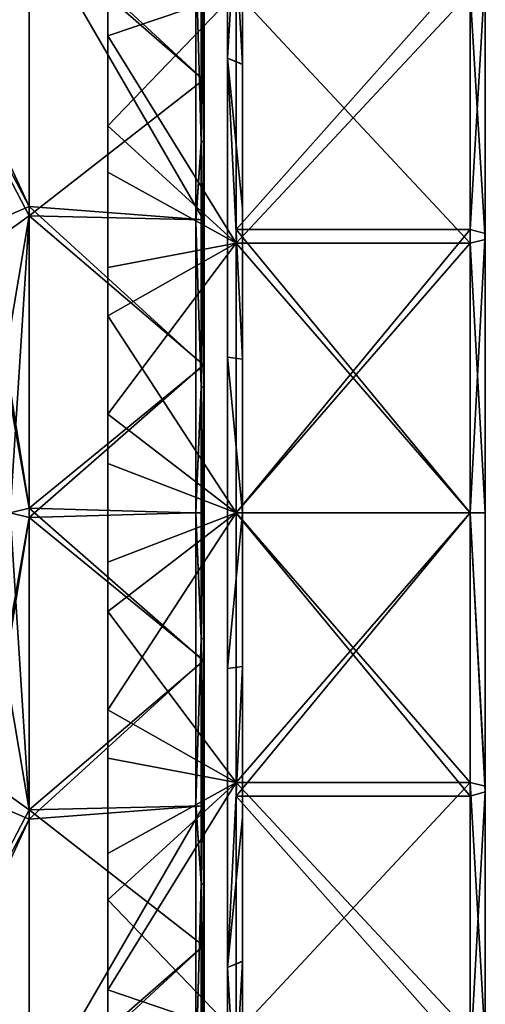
# Model space of a CAD drawing. Header units: millimetres. Extents: x -229 to 223, y -44 to 475.
# Tile 63 of 81: x 192 to 223, y 327 to 393. Entities that reach past the tile are written whole.
import ezdxf

# ---------------------------------------------------------------- set-up
doc = ezdxf.new("R2010")
doc.units = ezdxf.units.MM
doc.header["$LTSCALE"] = 52.148148
for name, color, linetype in [('229', 7, 'CONTINUOUS'), ('230', 7, 'CONTINUOUS'), ('231', 7, 'CONTINUOUS'), ('232', 7, 'CONTINUOUS'), ('233', 7, 'CONTINUOUS'), ('234', 7, 'CONTINUOUS'), ('235', 7, 'CONTINUOUS'), ('236', 7, 'CONTINUOUS'), ('237', 7, 'CONTINUOUS'), ('238', 7, 'CONTINUOUS'), ('734', 7, 'CONTINUOUS'), ('737', 7, 'CONTINUOUS'), ('747', 7, 'CONTINUOUS'), ('750', 7, 'CONTINUOUS')]:
    doc.layers.add(name, color=color, linetype=linetype)

msp = doc.modelspace()

# ---------------------------------------------------------------- linework, layer by layer
at = {"layer": '229', "linetype": 'Continuous'}
for points in [[(205.5, 407.477, 54.792), (205.5, 390.118, 65.948), (206.5, 406.791, 54.063), (205.5, 407.477, 54.792)], [(206.5, 406.791, 54.063), (205.5, 390.118, 65.948), (206.5, 389.708, 65.036), (206.5, 406.791, 54.063)], [(205.5, 390.118, 65.948), (205.5, 370.318, 71.762), (206.5, 370.191, 70.769), (205.5, 390.118, 65.948)], [(206.5, 389.708, 65.036), (205.5, 390.118, 65.948), (206.5, 370.191, 70.769), (206.5, 389.708, 65.036)], [(205.5, 370.318, 71.762), (205.5, 349.682, 71.762), (206.5, 360.01, 71.499), (205.5, 370.318, 71.762)], [(206.5, 370.191, 70.769), (205.5, 370.318, 71.762), (206.5, 360.01, 71.499), (206.5, 370.191, 70.769)], [(206.5, 360.01, 71.499), (205.5, 349.682, 71.762), (206.5, 349.822, 70.771), (206.5, 360.01, 71.499)], [(205.5, 349.682, 71.762), (205.5, 329.882, 65.948), (206.5, 349.822, 70.771), (205.5, 349.682, 71.762)], [(206.5, 349.822, 70.771), (205.5, 329.882, 65.948), (206.5, 339.837, 68.597), (206.5, 349.822, 70.771)], [(206.5, 339.837, 68.597), (205.5, 329.882, 65.948), (206.5, 330.274, 65.027), (206.5, 339.837, 68.597)], [(205.5, 329.882, 65.948), (205.5, 312.523, 54.792), (206.5, 330.274, 65.027), (205.5, 329.882, 65.948)], [(206.5, 330.274, 65.027), (205.5, 312.523, 54.792), (206.5, 313.173, 54.031), (206.5, 330.274, 65.027)]]:
    msp.add_3dface(points, dxfattribs=at)
at = {"layer": '230', "linetype": 'Continuous'}
for points in [[(206.5, 288.5), (206.5, 431.5), (206.5, 430.769, 10.197), (206.5, 288.5)], [(206.5, 431.5), (206.5, 288.5), (206.5, 289.231, -10.197), (206.5, 431.5)], [(206.5, 430.772, -10.176), (206.5, 431.5), (206.5, 289.231, -10.197), (206.5, 430.772, -10.176)], [(206.5, 428.601, -20.154), (206.5, 430.772, -10.176), (206.5, 289.231, -10.197), (206.5, 428.601, -20.154)], [(206.5, 288.5), (206.5, 430.769, 10.197), (206.5, 289.228, 10.176), (206.5, 288.5)], [(206.5, 430.769, 10.197), (206.5, 428.588, 20.198), (206.5, 291.399, 20.154), (206.5, 430.769, 10.197)], [(206.5, 430.769, 10.197), (206.5, 291.399, 20.154), (206.5, 289.228, 10.176), (206.5, 430.769, 10.197)], [(206.5, 420.153, -38.651), (206.5, 428.601, -20.154), (206.5, 294.994, -29.775), (206.5, 420.153, -38.651)], [(206.5, 294.994, -29.775), (206.5, 428.601, -20.154), (206.5, 291.412, -20.198), (206.5, 294.994, -29.775)], [(206.5, 291.412, -20.198), (206.5, 428.601, -20.154), (206.5, 289.231, -10.197), (206.5, 291.412, -20.198)], [(206.5, 428.588, 20.198), (206.5, 425.006, 29.775), (206.5, 291.399, 20.154), (206.5, 428.588, 20.198)], [(206.5, 425.006, 29.775), (206.5, 420.113, 38.711), (206.5, 299.847, 38.651), (206.5, 425.006, 29.775)], [(206.5, 425.006, 29.775), (206.5, 299.847, 38.651), (206.5, 291.399, 20.154), (206.5, 425.006, 29.775)], [(206.5, 406.827, -54.031), (206.5, 420.153, -38.651), (206.5, 299.887, -38.711), (206.5, 406.827, -54.031)], [(206.5, 299.887, -38.711), (206.5, 420.153, -38.651), (206.5, 294.994, -29.775), (206.5, 299.887, -38.711)], [(206.5, 420.113, 38.711), (206.5, 406.791, 54.063), (206.5, 313.173, 54.031), (206.5, 420.113, 38.711)], [(206.5, 420.113, 38.711), (206.5, 313.173, 54.031), (206.5, 299.847, 38.651), (206.5, 420.113, 38.711)], [(206.5, 389.726, -65.027), (206.5, 406.827, -54.031), (206.5, 313.209, -54.063), (206.5, 389.726, -65.027)], [(206.5, 313.209, -54.063), (206.5, 406.827, -54.031), (206.5, 299.887, -38.711), (206.5, 313.209, -54.063)], [(206.5, 406.791, 54.063), (206.5, 389.708, 65.036), (206.5, 330.274, 65.027), (206.5, 406.791, 54.063)], [(206.5, 406.791, 54.063), (206.5, 330.274, 65.027), (206.5, 313.173, 54.031), (206.5, 406.791, 54.063)], [(206.5, 380.163, -68.597), (206.5, 389.726, -65.027), (206.5, 330.292, -65.036), (206.5, 380.163, -68.597)], [(206.5, 330.292, -65.036), (206.5, 389.726, -65.027), (206.5, 313.209, -54.063), (206.5, 330.292, -65.036)], [(206.5, 389.708, 65.036), (206.5, 370.191, 70.769), (206.5, 339.837, 68.597), (206.5, 389.708, 65.036)], [(206.5, 389.708, 65.036), (206.5, 339.837, 68.597), (206.5, 330.274, 65.027), (206.5, 389.708, 65.036)], [(206.5, 370.178, -70.771), (206.5, 380.163, -68.597), (206.5, 349.809, -70.769), (206.5, 370.178, -70.771)], [(206.5, 349.809, -70.769), (206.5, 380.163, -68.597), (206.5, 330.292, -65.036), (206.5, 349.809, -70.769)], [(206.5, 370.191, 70.769), (206.5, 360.01, 71.499), (206.5, 349.822, 70.771), (206.5, 370.191, 70.769)], [(206.5, 370.191, 70.769), (206.5, 349.822, 70.771), (206.5, 339.837, 68.597), (206.5, 370.191, 70.769)], [(206.5, 359.99, -71.499), (206.5, 370.178, -70.771), (206.5, 349.809, -70.769), (206.5, 359.99, -71.499)]]:
    msp.add_3dface(points, dxfattribs=at)
at = {"layer": '231', "linetype": 'Continuous'}
for points in [[(206.5, 406.827, -54.031), (206.5, 389.726, -65.027), (205.5, 407.477, -54.792), (206.5, 406.827, -54.031)], [(205.5, 407.477, -54.792), (206.5, 389.726, -65.027), (205.5, 390.118, -65.948), (205.5, 407.477, -54.792)], [(206.5, 389.726, -65.027), (206.5, 380.163, -68.597), (205.5, 390.118, -65.948), (206.5, 389.726, -65.027)], [(206.5, 380.163, -68.597), (206.5, 370.178, -70.771), (205.5, 390.118, -65.948), (206.5, 380.163, -68.597)], [(205.5, 390.118, -65.948), (206.5, 370.178, -70.771), (205.5, 370.318, -71.762), (205.5, 390.118, -65.948)], [(206.5, 370.178, -70.771), (206.5, 359.99, -71.499), (205.5, 370.318, -71.762), (206.5, 370.178, -70.771)], [(205.5, 370.318, -71.762), (206.5, 359.99, -71.499), (205.5, 349.682, -71.762), (205.5, 370.318, -71.762)], [(206.5, 359.99, -71.499), (206.5, 349.809, -70.769), (205.5, 349.682, -71.762), (206.5, 359.99, -71.499)], [(206.5, 349.809, -70.769), (206.5, 330.292, -65.036), (205.5, 329.882, -65.948), (206.5, 349.809, -70.769)], [(205.5, 349.682, -71.762), (206.5, 349.809, -70.769), (205.5, 329.882, -65.948), (205.5, 349.682, -71.762)], [(206.5, 330.292, -65.036), (206.5, 313.209, -54.063), (205.5, 329.882, -65.948), (206.5, 330.292, -65.036)], [(205.5, 329.882, -65.948), (206.5, 313.209, -54.063), (205.5, 312.523, -54.792), (205.5, 329.882, -65.948)]]:
    msp.add_3dface(points, dxfattribs=at)
at = {"layer": '232', "linetype": 'Continuous'}
for points in [[(197.58, 394.5, -59.756), (197.58, 385.643, -64.058), (206.08, 394.5, -59.756), (197.58, 394.5, -59.756)], [(206.08, 394.5, -59.756), (197.58, 385.643, -64.058), (206.08, 377.859, -66.649), (206.08, 394.5, -59.756)], [(221.58, 394.5, 59.756), (221.58, 377.859, 66.649), (206.08, 394.5, 59.756), (221.58, 394.5, 59.756)], [(206.08, 394.5, 59.756), (221.58, 377.859, 66.649), (206.08, 377.859, 66.649), (206.08, 394.5, 59.756)], [(197.58, 385.643, -64.058), (197.58, 376.256, -67.058), (206.08, 377.859, -66.649), (197.58, 385.643, -64.058)], [(197.58, 376.256, -67.058), (197.58, 366.545, -68.689), (206.08, 377.859, -66.649), (197.58, 376.256, -67.058)], [(206.08, 377.859, -66.649), (197.58, 366.545, -68.689), (206.08, 360, -69), (206.08, 377.859, -66.649)], [(221.58, 377.859, 66.649), (221.58, 360, 69), (206.08, 377.859, 66.649), (221.58, 377.859, 66.649)], [(206.08, 377.859, 66.649), (221.58, 360, 69), (206.08, 360, 69), (206.08, 377.859, 66.649)], [(197.58, 366.545, -68.689), (197.58, 356.724, -68.922), (206.08, 360, -69), (197.58, 366.545, -68.689)], [(197.58, 356.724, -68.922), (197.58, 346.947, -67.754), (206.08, 360, -69), (197.58, 356.724, -68.922)], [(206.08, 360, -69), (197.58, 346.947, -67.754), (206.08, 342.141, -66.649), (206.08, 360, -69)], [(221.58, 360, 69), (221.58, 342.141, 66.649), (206.08, 360, 69), (221.58, 360, 69)], [(206.08, 360, 69), (221.58, 342.141, 66.649), (206.08, 342.141, 66.649), (206.08, 360, 69)], [(197.58, 346.947, -67.754), (197.58, 337.438, -65.207), (206.08, 342.141, -66.649), (197.58, 346.947, -67.754)], [(197.58, 337.438, -65.207), (197.58, 328.394, -61.336), (206.08, 342.141, -66.649), (197.58, 337.438, -65.207)], [(206.08, 342.141, -66.649), (197.58, 328.394, -61.336), (206.08, 325.5, -59.756), (206.08, 342.141, -66.649)], [(221.58, 342.141, 66.649), (221.58, 325.5, 59.756), (206.08, 342.141, 66.649), (221.58, 342.141, 66.649)], [(206.08, 342.141, 66.649), (221.58, 325.5, 59.756), (206.08, 325.5, 59.756), (206.08, 342.141, 66.649)], [(197.58, 328.394, -61.336), (197.58, 319.994, -56.218), (206.08, 325.5, -59.756), (197.58, 328.394, -61.336)]]:
    msp.add_3dface(points, dxfattribs=at)
at = {"layer": '233', "linetype": 'Continuous'}
for points in [[(222.58, 378.117, 67.615), (221.58, 394.5, 59.756), (222.58, 394.99, 60.627), (222.58, 378.117, 67.615)], [(221.58, 377.859, 66.649), (221.58, 394.5, 59.756), (222.58, 378.117, 67.615), (221.58, 377.859, 66.649)], [(222.58, 360.011, 70), (221.58, 377.859, 66.649), (222.58, 378.117, 67.615), (222.58, 360.011, 70)], [(221.58, 360, 69), (221.58, 377.859, 66.649), (222.58, 360.011, 70), (221.58, 360, 69)], [(222.58, 341.896, 67.618), (221.58, 360, 69), (222.58, 360.011, 70), (222.58, 341.896, 67.618)], [(221.58, 342.141, 66.649), (221.58, 360, 69), (222.58, 341.896, 67.618), (221.58, 342.141, 66.649)], [(221.58, 325.5, 59.756), (221.58, 342.141, 66.649), (222.58, 325, 60.622), (221.58, 325.5, 59.756)], [(222.58, 325, 60.622), (221.58, 342.141, 66.649), (222.58, 341.896, 67.618), (222.58, 325, 60.622)]]:
    msp.add_3dface(points, dxfattribs=at)
at = {"layer": '234', "linetype": 'Continuous'}
for points in [[(222.58, 378.492, -69.067), (222.58, 395.75, -61.921), (222.58, 378.104, -67.618), (222.58, 378.492, -69.067)], [(222.58, 378.104, -67.618), (222.58, 395.75, -61.921), (222.58, 395, -60.622), (222.58, 378.104, -67.618)], [(222.58, 378.505, 69.064), (222.58, 394.99, 60.627), (222.58, 395.74, 61.927), (222.58, 378.505, 69.064)], [(222.58, 378.117, 67.615), (222.58, 394.99, 60.627), (222.58, 378.505, 69.064), (222.58, 378.117, 67.615)], [(222.58, 360.011, 71.5), (222.58, 378.117, 67.615), (222.58, 378.505, 69.064), (222.58, 360.011, 71.5)], [(222.58, 359.989, -71.5), (222.58, 378.492, -69.067), (222.58, 359.989, -70), (222.58, 359.989, -71.5)], [(222.58, 359.989, -70), (222.58, 378.492, -69.067), (222.58, 378.104, -67.618), (222.58, 359.989, -70)], [(222.58, 360.011, 70), (222.58, 378.117, 67.615), (222.58, 360.011, 71.5), (222.58, 360.011, 70)], [(222.58, 341.896, 67.618), (222.58, 360.011, 70), (222.58, 341.508, 69.067), (222.58, 341.896, 67.618)], [(222.58, 341.508, 69.067), (222.58, 360.011, 70), (222.58, 360.011, 71.5), (222.58, 341.508, 69.067)], [(222.58, 341.495, -69.064), (222.58, 359.989, -71.5), (222.58, 341.883, -67.615), (222.58, 341.495, -69.064)], [(222.58, 341.883, -67.615), (222.58, 359.989, -71.5), (222.58, 359.989, -70), (222.58, 341.883, -67.615)], [(222.58, 325, 60.622), (222.58, 341.896, 67.618), (222.58, 324.25, 61.921), (222.58, 325, 60.622)], [(222.58, 324.25, 61.921), (222.58, 341.896, 67.618), (222.58, 341.508, 69.067), (222.58, 324.25, 61.921)], [(222.58, 325.01, -60.627), (222.58, 341.495, -69.064), (222.58, 341.883, -67.615), (222.58, 325.01, -60.627)], [(222.58, 324.26, -61.927), (222.58, 341.495, -69.064), (222.58, 325.01, -60.627), (222.58, 324.26, -61.927)]]:
    msp.add_3dface(points, dxfattribs=at)
at = {"layer": '235', "linetype": 'Continuous'}
for points in [[(197.58, 400.006, 56.218), (206.08, 394.5, 59.756), (197.58, 391.606, 61.336), (197.58, 400.006, 56.218)], [(206.08, 394.5, 59.756), (206.08, 377.859, 66.649), (197.58, 391.606, 61.336), (206.08, 394.5, 59.756)], [(206.08, 394.5, -59.756), (206.08, 377.859, -66.649), (221.58, 394.5, -59.756), (206.08, 394.5, -59.756)], [(221.58, 394.5, -59.756), (206.08, 377.859, -66.649), (221.58, 377.859, -66.649), (221.58, 394.5, -59.756)], [(197.58, 391.606, 61.336), (206.08, 377.859, 66.649), (197.58, 382.562, 65.207), (197.58, 391.606, 61.336)], [(197.58, 382.562, 65.207), (206.08, 377.859, 66.649), (197.58, 373.053, 67.754), (197.58, 382.562, 65.207)], [(206.08, 377.859, 66.649), (206.08, 360, 69), (197.58, 373.053, 67.754), (206.08, 377.859, 66.649)], [(206.08, 377.859, -66.649), (206.08, 360, -69), (221.58, 377.859, -66.649), (206.08, 377.859, -66.649)], [(221.58, 377.859, -66.649), (206.08, 360, -69), (221.58, 360, -69), (221.58, 377.859, -66.649)], [(197.58, 373.053, 67.754), (206.08, 360, 69), (197.58, 363.276, 68.922), (197.58, 373.053, 67.754)], [(197.58, 363.276, 68.922), (206.08, 360, 69), (197.58, 353.455, 68.689), (197.58, 363.276, 68.922)], [(206.08, 360, 69), (206.08, 342.141, 66.649), (197.58, 353.455, 68.689), (206.08, 360, 69)], [(206.08, 360, -69), (206.08, 342.141, -66.649), (221.58, 360, -69), (206.08, 360, -69)], [(221.58, 360, -69), (206.08, 342.141, -66.649), (221.58, 342.141, -66.649), (221.58, 360, -69)], [(197.58, 353.455, 68.689), (206.08, 342.141, 66.649), (197.58, 343.744, 67.058), (197.58, 353.455, 68.689)], [(197.58, 343.744, 67.058), (206.08, 342.141, 66.649), (197.58, 334.357, 64.058), (197.58, 343.744, 67.058)], [(206.08, 342.141, 66.649), (206.08, 325.5, 59.756), (197.58, 334.357, 64.058), (206.08, 342.141, 66.649)], [(206.08, 342.141, -66.649), (206.08, 325.5, -59.756), (221.58, 342.141, -66.649), (206.08, 342.141, -66.649)], [(221.58, 342.141, -66.649), (206.08, 325.5, -59.756), (221.58, 325.5, -59.756), (221.58, 342.141, -66.649)], [(206.08, 325.5, 59.756), (197.58, 325.5, 59.756), (197.58, 334.357, 64.058), (206.08, 325.5, 59.756)]]:
    msp.add_3dface(points, dxfattribs=at)
at = {"layer": '236', "linetype": 'Continuous'}
for points in [[(206.08, 396.269, -62.776), (221.58, 396.25, -62.787), (206.08, 378.766, -70.029), (206.08, 396.269, -62.776)], [(206.08, 378.766, -70.029), (221.58, 396.25, -62.787), (221.58, 378.764, -70.03), (206.08, 378.766, -70.029)], [(206.08, 359.989, -72.5), (206.08, 378.766, -70.029), (221.58, 360, -72.5), (206.08, 359.989, -72.5)], [(221.58, 360, -72.5), (206.08, 378.766, -70.029), (221.58, 378.764, -70.03), (221.58, 360, -72.5)], [(221.58, 341.236, -70.03), (206.08, 359.989, -72.5), (221.58, 360, -72.5), (221.58, 341.236, -70.03)], [(206.08, 341.232, -70.029), (206.08, 359.989, -72.5), (221.58, 341.236, -70.03), (206.08, 341.232, -70.029)], [(221.58, 323.75, -62.787), (206.08, 341.232, -70.029), (221.58, 341.236, -70.03), (221.58, 323.75, -62.787)], [(206.08, 323.744, -62.783), (206.08, 341.232, -70.029), (221.58, 323.75, -62.787), (206.08, 323.744, -62.783)]]:
    msp.add_3dface(points, dxfattribs=at)
at = {"layer": '237', "linetype": 'Continuous'}
for points in [[(221.58, 378.764, 70.03), (222.58, 395.74, 61.927), (221.58, 396.25, 62.787), (221.58, 378.764, 70.03)], [(222.58, 378.505, 69.064), (222.58, 395.74, 61.927), (221.58, 378.764, 70.03), (222.58, 378.505, 69.064)], [(221.58, 360, 72.5), (222.58, 378.505, 69.064), (221.58, 378.764, 70.03), (221.58, 360, 72.5)], [(222.58, 360.011, 71.5), (222.58, 378.505, 69.064), (221.58, 360, 72.5), (222.58, 360.011, 71.5)], [(222.58, 341.508, 69.067), (222.58, 360.011, 71.5), (221.58, 360, 72.5), (222.58, 341.508, 69.067)], [(221.58, 341.236, 70.03), (222.58, 341.508, 69.067), (221.58, 360, 72.5), (221.58, 341.236, 70.03)], [(222.58, 324.25, 61.921), (222.58, 341.508, 69.067), (221.58, 323.75, 62.787), (222.58, 324.25, 61.921)], [(221.58, 323.75, 62.787), (222.58, 341.508, 69.067), (221.58, 341.236, 70.03), (221.58, 323.75, 62.787)]]:
    msp.add_3dface(points, dxfattribs=at)
at = {"layer": '238', "linetype": 'Continuous'}
for points in [[(206.08, 378.768, 70.029), (221.58, 396.25, 62.787), (206.08, 396.256, 62.783), (206.08, 378.768, 70.029)], [(221.58, 378.764, 70.03), (221.58, 396.25, 62.787), (206.08, 378.768, 70.029), (221.58, 378.764, 70.03)], [(206.08, 360.011, 72.5), (221.58, 378.764, 70.03), (206.08, 378.768, 70.029), (206.08, 360.011, 72.5)], [(221.58, 360, 72.5), (221.58, 378.764, 70.03), (206.08, 360.011, 72.5), (221.58, 360, 72.5)], [(206.08, 341.234, 70.029), (221.58, 360, 72.5), (206.08, 360.011, 72.5), (206.08, 341.234, 70.029)], [(221.58, 341.236, 70.03), (221.58, 360, 72.5), (206.08, 341.234, 70.029), (221.58, 341.236, 70.03)], [(221.58, 323.75, 62.787), (221.58, 341.236, 70.03), (206.08, 341.234, 70.029), (221.58, 323.75, 62.787)], [(206.08, 323.731, 62.776), (221.58, 323.75, 62.787), (206.08, 341.234, 70.029), (206.08, 323.731, 62.776)]]:
    msp.add_3dface(points, dxfattribs=at)
at = {"layer": '734', "linetype": 'Continuous'}
for points in [[(182.615, 401.389, 99.32), (186.412, 391.033, 97.982), (192.366, 398.785, 86.089), (182.615, 401.389, 99.32)], [(186.412, 391.033, 97.982), (192.366, 379.678, 92.349), (192.366, 398.785, 86.089), (186.412, 391.033, 97.982)], [(192.366, 398.785, 86.089), (192.366, 379.678, 92.349), (203.908, 388.695, 68.525), (192.366, 398.785, 86.089)], [(203.908, 397.491, 64.137), (192.366, 398.785, 86.089), (203.908, 388.695, 68.525), (203.908, 397.491, 64.137)], [(186.412, 391.033, 97.982), (189.6, 377.707, 96.832), (192.366, 379.678, 92.349), (186.412, 391.033, 97.982)], [(203.908, 388.695, 68.525), (192.366, 379.678, 92.349), (203.908, 379.404, 71.711), (203.908, 388.695, 68.525)], [(189.6, 377.707, 96.832), (190.669, 369.577, 96.44), (192.366, 379.678, 92.349), (189.6, 377.707, 96.832)], [(190.669, 369.577, 96.44), (191.105, 360, 96.284), (192.366, 379.678, 92.349), (190.669, 369.577, 96.44)], [(191.105, 360, 96.284), (192.366, 359.68, 94.422), (192.366, 379.678, 92.349), (191.105, 360, 96.284)], [(192.366, 379.678, 92.349), (192.366, 359.68, 94.422), (203.908, 369.811, 73.64), (192.366, 379.678, 92.349)], [(203.908, 379.404, 71.711), (192.366, 379.678, 92.349), (203.908, 369.811, 73.64), (203.908, 379.404, 71.711)], [(203.908, 369.811, 73.64), (192.366, 359.68, 94.422), (203.908, 360.031, 74.29), (203.908, 369.811, 73.64)], [(192.366, 339.695, 92.213), (192.366, 359.68, 94.422), (189.368, 340.978, 96.915), (192.366, 339.695, 92.213)], [(189.368, 340.978, 96.915), (192.366, 359.68, 94.422), (190.595, 349.654, 96.469), (189.368, 340.978, 96.915)], [(192.366, 359.68, 94.422), (191.105, 360, 96.284), (190.595, 349.654, 96.469), (192.366, 359.68, 94.422)], [(203.908, 360.031, 74.29), (192.366, 359.68, 94.422), (203.908, 350.233, 73.645), (203.908, 360.031, 74.29)], [(192.366, 359.68, 94.422), (192.366, 339.695, 92.213), (203.908, 350.233, 73.645), (192.366, 359.68, 94.422)], [(203.908, 350.233, 73.645), (192.366, 339.695, 92.213), (203.908, 340.596, 71.712), (203.908, 350.233, 73.645)], [(186.026, 327.743, 98.119), (192.366, 339.695, 92.213), (189.368, 340.978, 96.915), (186.026, 327.743, 98.119)], [(192.366, 339.695, 92.213), (192.366, 320.632, 85.824), (203.908, 340.596, 71.712), (192.366, 339.695, 92.213)], [(203.908, 340.596, 71.712), (192.366, 320.632, 85.824), (203.908, 331.306, 68.525), (203.908, 340.596, 71.712)], [(192.366, 320.632, 85.824), (192.366, 339.695, 92.213), (182.539, 318.437, 99.348), (192.366, 320.632, 85.824)], [(182.539, 318.437, 99.348), (192.366, 339.695, 92.213), (186.026, 327.743, 98.119), (182.539, 318.437, 99.348)], [(203.908, 331.306, 68.525), (192.366, 320.632, 85.824), (203.908, 322.519, 64.142), (203.908, 331.306, 68.525)]]:
    msp.add_3dface(points, dxfattribs=at)
at = {"layer": '737', "linetype": 'Continuous'}
for points in [[(203.757, 384.556, 69.404), (203.414, 397.093, 63.453), (203.757, 399.529, 62.108), (203.757, 384.556, 69.404)], [(203.757, 399.529, 62.108), (203.95, 399.694, 62.369), (203.95, 384.659, 69.695), (203.757, 399.529, 62.108)], [(203.757, 384.556, 69.404), (203.757, 399.529, 62.108), (203.95, 384.659, 69.695), (203.757, 384.556, 69.404)], [(203.908, 397.491, 64.137), (203.908, 388.695, 68.525), (203.95, 399.694, 62.369), (203.908, 397.491, 64.137)], [(203.95, 399.694, 62.369), (203.908, 388.695, 68.525), (203.95, 384.659, 69.695), (203.95, 399.694, 62.369)], [(203.414, 379.215, 70.944), (203.414, 397.093, 63.453), (203.757, 384.556, 69.404), (203.414, 379.215, 70.944)], [(203.908, 388.695, 68.525), (203.908, 379.404, 71.711), (203.95, 384.659, 69.695), (203.908, 388.695, 68.525)], [(203.757, 368.328, 73.148), (203.414, 379.215, 70.944), (203.757, 384.556, 69.404), (203.757, 368.328, 73.148)], [(203.757, 384.556, 69.404), (203.95, 384.659, 69.695), (203.95, 368.362, 73.454), (203.757, 384.556, 69.404)], [(203.757, 368.328, 73.148), (203.757, 384.556, 69.404), (203.95, 368.362, 73.454), (203.757, 368.328, 73.148)], [(203.908, 379.404, 71.711), (203.908, 369.811, 73.64), (203.95, 384.659, 69.695), (203.908, 379.404, 71.711)], [(203.95, 384.659, 69.695), (203.908, 369.811, 73.64), (203.95, 368.362, 73.454), (203.95, 384.659, 69.695)], [(203.414, 360, 73.5), (203.414, 379.215, 70.944), (203.757, 368.328, 73.148), (203.414, 360, 73.5)], [(203.908, 369.811, 73.64), (203.908, 360.031, 74.29), (203.95, 368.362, 73.454), (203.908, 369.811, 73.64)], [(203.757, 351.672, 73.148), (203.414, 360, 73.5), (203.757, 368.328, 73.148), (203.757, 351.672, 73.148)], [(203.757, 368.328, 73.148), (203.95, 368.362, 73.454), (203.95, 351.638, 73.454), (203.757, 368.328, 73.148)], [(203.757, 351.672, 73.148), (203.757, 368.328, 73.148), (203.95, 351.638, 73.454), (203.757, 351.672, 73.148)], [(203.95, 368.362, 73.454), (203.908, 360.031, 74.29), (203.95, 351.638, 73.454), (203.95, 368.362, 73.454)], [(203.414, 359.942, 73.5), (203.414, 360, 73.5), (203.757, 351.672, 73.148), (203.414, 359.942, 73.5)], [(203.414, 359.885, 73.5), (203.414, 359.942, 73.5), (203.757, 351.672, 73.148), (203.414, 359.885, 73.5)], [(203.414, 340.711, 70.924), (203.414, 359.885, 73.5), (203.757, 351.672, 73.148), (203.414, 340.711, 70.924)], [(203.908, 360.031, 74.29), (203.908, 350.233, 73.645), (203.95, 351.638, 73.454), (203.908, 360.031, 74.29)], [(203.757, 335.444, 69.404), (203.414, 340.711, 70.924), (203.757, 351.672, 73.148), (203.757, 335.444, 69.404)], [(203.757, 335.444, 69.404), (203.757, 351.672, 73.148), (203.95, 335.341, 69.695), (203.757, 335.444, 69.404)], [(203.757, 351.672, 73.148), (203.95, 351.638, 73.454), (203.95, 335.341, 69.695), (203.757, 351.672, 73.148)], [(203.908, 350.233, 73.645), (203.908, 340.596, 71.712), (203.95, 351.638, 73.454), (203.908, 350.233, 73.645)], [(203.95, 351.638, 73.454), (203.908, 340.596, 71.712), (203.95, 335.341, 69.695), (203.95, 351.638, 73.454)], [(203.414, 322.873, 63.434), (203.414, 340.711, 70.924), (203.757, 335.444, 69.404), (203.414, 322.873, 63.434)], [(203.908, 340.596, 71.712), (203.908, 331.306, 68.525), (203.95, 335.341, 69.695), (203.908, 340.596, 71.712)], [(203.757, 320.471, 62.108), (203.414, 322.873, 63.434), (203.757, 335.444, 69.404), (203.757, 320.471, 62.108)], [(203.757, 320.471, 62.108), (203.757, 335.444, 69.404), (203.95, 320.306, 62.369), (203.757, 320.471, 62.108)], [(203.757, 335.444, 69.404), (203.95, 335.341, 69.695), (203.95, 320.306, 62.369), (203.757, 335.444, 69.404)], [(203.908, 331.306, 68.525), (203.908, 322.519, 64.142), (203.95, 335.341, 69.695), (203.908, 331.306, 68.525)], [(203.95, 335.341, 69.695), (203.908, 322.519, 64.142), (203.95, 320.306, 62.369), (203.95, 335.341, 69.695)]]:
    msp.add_3dface(points, dxfattribs=at)
at = {"layer": '747', "linetype": 'Continuous'}
for points in [[(192.366, 399.368, -85.824), (192.366, 380.305, -92.213), (182.539, 401.563, -99.348), (192.366, 399.368, -85.824)], [(182.539, 401.563, -99.348), (192.366, 380.305, -92.213), (186.026, 392.257, -98.119), (182.539, 401.563, -99.348)], [(192.366, 380.305, -92.213), (192.366, 399.368, -85.824), (203.908, 379.404, -71.712), (192.366, 380.305, -92.213)], [(203.908, 379.404, -71.712), (192.366, 399.368, -85.824), (203.908, 388.694, -68.525), (203.908, 379.404, -71.712)], [(203.908, 388.694, -68.525), (192.366, 399.368, -85.824), (203.908, 397.481, -64.142), (203.908, 388.694, -68.525)], [(186.026, 392.257, -98.119), (192.366, 380.305, -92.213), (189.368, 379.022, -96.915), (186.026, 392.257, -98.119)], [(192.366, 380.305, -92.213), (192.366, 360.32, -94.422), (189.368, 379.022, -96.915), (192.366, 380.305, -92.213)], [(192.366, 360.32, -94.422), (192.366, 380.305, -92.213), (203.908, 369.767, -73.645), (192.366, 360.32, -94.422)], [(203.908, 369.767, -73.645), (192.366, 380.305, -92.213), (203.908, 379.404, -71.712), (203.908, 369.767, -73.645)], [(189.368, 379.022, -96.915), (192.366, 360.32, -94.422), (190.595, 370.346, -96.469), (189.368, 379.022, -96.915)], [(192.366, 360.32, -94.422), (191.105, 360, -96.284), (190.595, 370.346, -96.469), (192.366, 360.32, -94.422)], [(203.908, 359.969, -74.29), (192.366, 360.32, -94.422), (203.908, 369.767, -73.645), (203.908, 359.969, -74.29)], [(191.105, 360, -96.284), (192.366, 360.32, -94.422), (192.366, 340.322, -92.349), (191.105, 360, -96.284)], [(192.366, 340.322, -92.349), (192.366, 360.32, -94.422), (203.908, 350.189, -73.64), (192.366, 340.322, -92.349)], [(203.908, 350.189, -73.64), (192.366, 360.32, -94.422), (203.908, 359.969, -74.29), (203.908, 350.189, -73.64)], [(190.669, 350.423, -96.44), (191.105, 360, -96.284), (192.366, 340.322, -92.349), (190.669, 350.423, -96.44)], [(189.6, 342.293, -96.832), (190.669, 350.423, -96.44), (192.366, 340.322, -92.349), (189.6, 342.293, -96.832)], [(203.908, 340.596, -71.711), (192.366, 340.322, -92.349), (203.908, 350.189, -73.64), (203.908, 340.596, -71.711)], [(186.412, 328.967, -97.982), (189.6, 342.293, -96.832), (192.366, 340.322, -92.349), (186.412, 328.967, -97.982)], [(203.908, 331.305, -68.525), (192.366, 340.322, -92.349), (203.908, 340.596, -71.711), (203.908, 331.305, -68.525)], [(186.412, 328.967, -97.982), (192.366, 340.322, -92.349), (192.366, 321.215, -86.089), (186.412, 328.967, -97.982)], [(192.366, 321.215, -86.089), (192.366, 340.322, -92.349), (203.908, 331.305, -68.525), (192.366, 321.215, -86.089)], [(203.908, 322.509, -64.137), (192.366, 321.215, -86.089), (203.908, 331.305, -68.525), (203.908, 322.509, -64.137)], [(182.615, 318.611, -99.32), (186.412, 328.967, -97.982), (192.366, 321.215, -86.089), (182.615, 318.611, -99.32)]]:
    msp.add_3dface(points, dxfattribs=at)
at = {"layer": '750', "linetype": 'Continuous'}
for points in [[(203.757, 399.529, -62.108), (203.414, 397.127, -63.434), (203.757, 384.556, -69.404), (203.757, 399.529, -62.108)], [(203.757, 399.529, -62.108), (203.757, 384.556, -69.404), (203.95, 399.694, -62.369), (203.757, 399.529, -62.108)], [(203.757, 384.556, -69.404), (203.95, 384.659, -69.695), (203.95, 399.694, -62.369), (203.757, 384.556, -69.404)], [(203.95, 384.659, -69.695), (203.908, 397.481, -64.142), (203.95, 399.694, -62.369), (203.95, 384.659, -69.695)], [(203.908, 388.694, -68.525), (203.908, 397.481, -64.142), (203.95, 384.659, -69.695), (203.908, 388.694, -68.525)], [(203.414, 397.127, -63.434), (203.414, 379.289, -70.924), (203.757, 384.556, -69.404), (203.414, 397.127, -63.434)], [(203.908, 379.404, -71.712), (203.908, 388.694, -68.525), (203.95, 384.659, -69.695), (203.908, 379.404, -71.712)], [(203.757, 384.556, -69.404), (203.414, 379.289, -70.924), (203.757, 368.328, -73.148), (203.757, 384.556, -69.404)], [(203.757, 384.556, -69.404), (203.757, 368.328, -73.148), (203.95, 384.659, -69.695), (203.757, 384.556, -69.404)], [(203.757, 368.328, -73.148), (203.95, 368.362, -73.454), (203.95, 384.659, -69.695), (203.757, 368.328, -73.148)], [(203.95, 368.362, -73.454), (203.908, 379.404, -71.712), (203.95, 384.659, -69.695), (203.95, 368.362, -73.454)], [(203.414, 379.289, -70.924), (203.414, 360.115, -73.5), (203.757, 368.328, -73.148), (203.414, 379.289, -70.924)], [(203.908, 369.767, -73.645), (203.908, 379.404, -71.712), (203.95, 368.362, -73.454), (203.908, 369.767, -73.645)], [(203.908, 359.969, -74.29), (203.908, 369.767, -73.645), (203.95, 368.362, -73.454), (203.908, 359.969, -74.29)], [(203.414, 360.058, -73.5), (203.414, 360, -73.5), (203.757, 368.328, -73.148), (203.414, 360.058, -73.5)], [(203.757, 368.328, -73.148), (203.414, 360, -73.5), (203.757, 351.672, -73.148), (203.757, 368.328, -73.148)], [(203.414, 360.115, -73.5), (203.414, 360.058, -73.5), (203.757, 368.328, -73.148), (203.414, 360.115, -73.5)], [(203.757, 368.328, -73.148), (203.757, 351.672, -73.148), (203.95, 368.362, -73.454), (203.757, 368.328, -73.148)], [(203.757, 351.672, -73.148), (203.95, 351.638, -73.454), (203.95, 368.362, -73.454), (203.757, 351.672, -73.148)], [(203.95, 351.638, -73.454), (203.908, 359.969, -74.29), (203.95, 368.362, -73.454), (203.95, 351.638, -73.454)], [(203.414, 360, -73.5), (203.414, 340.785, -70.944), (203.757, 351.672, -73.148), (203.414, 360, -73.5)], [(203.908, 350.189, -73.64), (203.908, 359.969, -74.29), (203.95, 351.638, -73.454), (203.908, 350.189, -73.64)], [(203.757, 351.672, -73.148), (203.414, 340.785, -70.944), (203.757, 335.444, -69.404), (203.757, 351.672, -73.148)], [(203.757, 351.672, -73.148), (203.757, 335.444, -69.404), (203.95, 351.638, -73.454), (203.757, 351.672, -73.148)], [(203.757, 335.444, -69.404), (203.95, 335.341, -69.695), (203.95, 351.638, -73.454), (203.757, 335.444, -69.404)], [(203.95, 335.341, -69.695), (203.908, 350.189, -73.64), (203.95, 351.638, -73.454), (203.95, 335.341, -69.695)], [(203.908, 340.596, -71.711), (203.908, 350.189, -73.64), (203.95, 335.341, -69.695), (203.908, 340.596, -71.711)], [(203.414, 340.785, -70.944), (203.414, 322.907, -63.453), (203.757, 335.444, -69.404), (203.414, 340.785, -70.944)], [(203.908, 331.305, -68.525), (203.908, 340.596, -71.711), (203.95, 335.341, -69.695), (203.908, 331.305, -68.525)], [(203.757, 335.444, -69.404), (203.414, 322.907, -63.453), (203.757, 320.471, -62.108), (203.757, 335.444, -69.404)], [(203.757, 335.444, -69.404), (203.757, 320.471, -62.108), (203.95, 335.341, -69.695), (203.757, 335.444, -69.404)], [(203.757, 320.471, -62.108), (203.95, 320.306, -62.369), (203.95, 335.341, -69.695), (203.757, 320.471, -62.108)], [(203.95, 320.306, -62.369), (203.908, 331.305, -68.525), (203.95, 335.341, -69.695), (203.95, 320.306, -62.369)], [(203.908, 322.509, -64.137), (203.908, 331.305, -68.525), (203.95, 320.306, -62.369), (203.908, 322.509, -64.137)]]:
    msp.add_3dface(points, dxfattribs=at)

doc.saveas('drawing.dxf')
